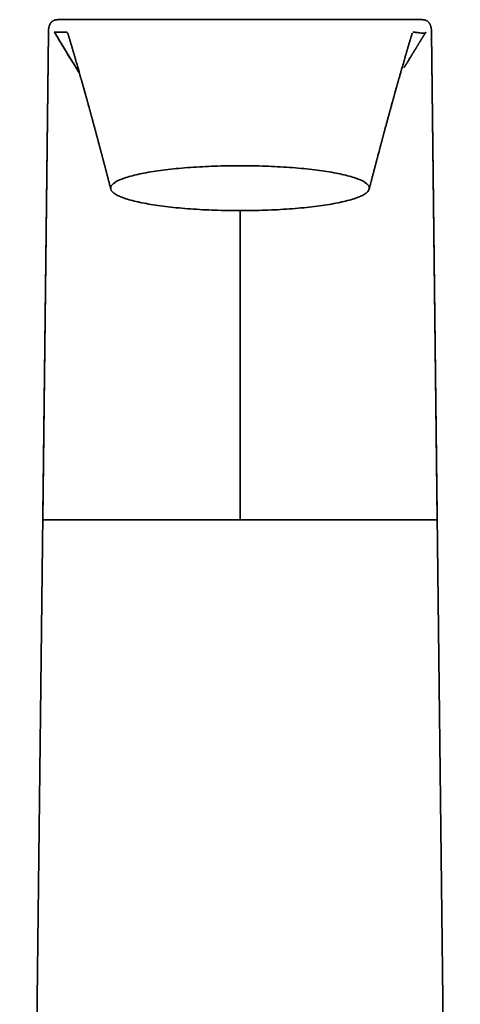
# Model space of a CAD drawing. Header units: millimetres. Extents: x 8 to 778, y 12 to 779.
# Tile 12 of 17: x 380 to 426, y 624 to 727. Entities that reach past the tile are written whole.
import ezdxf

# ---------------------------------------------------------------- set-up
doc = ezdxf.new("R2010")
doc.units = ezdxf.units.MM

msp = doc.modelspace()

# ---------------------------------------------------------------- linework, layer by layer
at = {"color": 7, "linetype": 'Continuous', "lineweight": 35}
for p, q in [((383.63, 726.69), (383.62, 726.69)), ((383.63, 726.69), (384.14, 726.69)), ((385.29, 726.69), (385.45, 726.69)), ((382.51, 725.39), (379.51, 469.19)), ((381.91, 674.48), (382.51, 725.39)), ((382.51, 725.39), (382.51, 725.39)), ((383.12, 725.39), (383.12, 725.39)), ((384.73, 724.61), (384.72, 724.66)), ((420.29, 724.64), (420.28, 724.61)), ((422.5, 725.39), (423.1, 674.48)), ((422.5, 725.39), (422.5, 725.39)), ((425.51, 469.19), (422.51, 725.39)), ((419.65, 721.72), (419.63, 721.68))]:
    msp.add_line(p, q, dxfattribs=at)
at = {"color": 7, "linetype": 'Continuous', "lineweight": 35, "flags": 128}
msp.add_lwpolyline([(384.13, 726.69), (383.9, 726.69), (383.62, 726.69)], dxfattribs=at)
at = {"color": 7, "linetype": 'Continuous', "lineweight": 35}
for points, knots in [([(383.48, 726.69), (383.46, 726.68), (383.41, 726.68), (383.35, 726.68), (383.3, 726.67), (383.26, 726.67), (383.24, 726.66), (383.21, 726.65), (383.18, 726.65), (383.16, 726.64), (383.13, 726.63), (383.1, 726.62), (383.07, 726.61), (383.04, 726.59), (383.01, 726.58), (382.98, 726.56), (382.95, 726.54), (382.93, 726.53), (382.91, 726.51), (382.89, 726.5), (382.87, 726.48), (382.85, 726.46), (382.82, 726.44), (382.8, 726.41), (382.77, 726.38), (382.75, 726.35), (382.73, 726.32), (382.71, 726.29), (382.69, 726.26), (382.68, 726.23), (382.66, 726.2), (382.65, 726.17), (382.63, 726.14), (382.62, 726.1), (382.6, 726.06), (382.59, 726), (382.57, 725.94), (382.55, 725.88), (382.54, 725.82), (382.53, 725.74), (382.52, 725.66), (382.51, 725.58), (382.51, 725.48), (382.51, 725.42), (382.51, 725.39)], [0, 0, 0, 0, 0.030189, 0.0561544, 0.0782314, 0.0895521, 0.0997029, 0.1087589, 0.1179228, 0.1302452, 0.1450762, 0.1665806, 0.1924027, 0.2227145, 0.2576257, 0.2972091, 0.3298418, 0.3651216, 0.4030584, 0.4436579, 0.4864855, 0.5260569, 0.5619819, 0.594437, 0.6236651, 0.643868, 0.6626083, 0.6801356, 0.6926785, 0.7048768, 0.7169091, 0.7289667, 0.739159, 0.7521938, 0.7685631, 0.7884757, 0.812215, 0.8317181, 0.8535286, 0.8778413, 0.9048821, 0.9349097, 0.9682179, 1, 1, 1, 1]), ([(383.51, 726.69), (383.51, 726.69), (383.5, 726.69), (383.48, 726.69), (383.47, 726.69), (383.47, 726.69), (383.47, 726.69)], [0, 0, 0, 0, 0.035244, 0.306846, 0.688517, 1, 1, 1, 1]), ([(383.63, 726.69), (383.63, 726.69), (383.62, 726.69), (383.62, 726.69), (383.62, 726.69), (383.62, 726.69), (383.61, 726.69), (383.61, 726.69), (383.61, 726.69), (383.61, 726.69), (383.6, 726.69), (383.6, 726.69), (383.6, 726.69), (383.6, 726.69), (383.6, 726.69), (383.59, 726.69), (383.59, 726.69), (383.59, 726.69), (383.59, 726.69), (383.59, 726.69), (383.59, 726.69), (383.59, 726.69), (383.59, 726.69), (383.59, 726.69), (383.58, 726.69), (383.58, 726.69), (383.57, 726.69), (383.56, 726.69), (383.56, 726.69), (383.55, 726.69), (383.55, 726.69), (383.54, 726.69), (383.54, 726.69), (383.54, 726.69), (383.54, 726.69), (383.54, 726.69), (383.54, 726.69), (383.54, 726.69), (383.53, 726.69), (383.53, 726.69), (383.53, 726.69), (383.53, 726.69), (383.52, 726.69), (383.52, 726.69), (383.52, 726.69), (383.51, 726.69), (383.51, 726.69), (383.51, 726.69), (383.51, 726.69), (383.51, 726.69), (383.51, 726.69), (383.5, 726.69), (383.5, 726.69), (383.5, 726.69), (383.5, 726.69), (383.5, 726.69), (383.5, 726.69), (383.5, 726.69), (383.5, 726.69), (383.5, 726.69), (383.5, 726.69), (383.5, 726.69), (383.5, 726.69), (383.51, 726.69), (383.51, 726.69), (383.51, 726.69), (383.51, 726.69), (383.52, 726.69), (383.52, 726.69), (383.52, 726.69)], [0, 0, 0, 0, 0.029053, 0.057015, 0.083886, 0.109665, 0.134354, 0.157951, 0.179201, 0.199481, 0.218791, 0.23713, 0.2545, 0.269837, 0.284329, 0.297976, 0.30652, 0.314696, 0.317189, 0.319647, 0.322068, 0.324452, 0.328872, 0.358909, 0.388308, 0.417067, 0.455254, 0.492253, 0.528063, 0.562685, 0.596119, 0.616123, 0.635676, 0.645146, 0.646378, 0.647608, 0.648837, 0.650063, 0.651287, 0.652955, 0.674963, 0.691811, 0.707748, 0.722775, 0.736891, 0.750096, 0.763968, 0.77667, 0.7882, 0.79856, 0.806709, 0.813951, 0.815698, 0.819227, 0.822893, 0.826542, 0.830173, 0.833786, 0.862464, 0.889981, 0.91634, 0.927281, 0.93801, 0.948527, 0.95883, 0.968922, 0.978806, 0.990778, 1, 1, 1, 1]), ([(383.62, 726.69), (383.61, 726.69), (383.6, 726.69), (383.58, 726.69), (383.56, 726.69), (383.54, 726.69), (383.53, 726.69)], [0, 0, 0, 0, 0.239165, 0.491806, 0.745556, 1, 1, 1, 1]), ([(385.28, 726.69), (385.28, 726.69), (385.28, 726.69), (385.28, 726.69), (385.27, 726.69), (385.27, 726.69), (385.27, 726.69), (385.26, 726.69), (385.26, 726.69), (385.26, 726.69), (385.25, 726.69), (385.25, 726.69), (385.24, 726.69), (385.24, 726.69), (385.23, 726.69), (385.23, 726.69), (385.22, 726.69), (385.22, 726.69), (385.21, 726.69), (385.21, 726.69), (385.2, 726.69), (385.19, 726.69), (385.19, 726.69), (385.18, 726.69), (385.18, 726.69), (385.17, 726.69), (385.16, 726.69), (385.16, 726.69), (385.15, 726.69), (385.14, 726.69), (385.13, 726.69), (385.12, 726.69), (385.11, 726.69), (385.1, 726.69), (385.09, 726.69), (385.07, 726.69), (385.06, 726.69), (385.05, 726.69), (385.04, 726.69), (385.02, 726.69), (385.01, 726.69), (385, 726.69), (384.95, 726.69), (384.83, 726.69), (384.69, 726.69), (384.59, 726.69), (384.56, 726.69), (384.55, 726.69), (384.54, 726.69), (384.53, 726.69), (384.52, 726.69), (384.51, 726.69), (384.5, 726.69), (384.49, 726.69), (384.48, 726.69), (384.47, 726.69), (384.46, 726.69), (384.45, 726.69), (384.44, 726.69), (384.43, 726.69), (384.43, 726.69), (384.42, 726.69), (384.42, 726.69), (384.42, 726.69), (384.41, 726.69), (384.41, 726.69), (384.41, 726.69), (384.4, 726.69), (384.4, 726.69), (384.39, 726.69), (384.39, 726.69), (384.38, 726.69), (384.38, 726.69), (384.37, 726.69), (384.37, 726.69), (384.36, 726.69), (384.36, 726.69), (384.35, 726.69), (384.35, 726.69), (384.34, 726.69), (384.33, 726.69), (384.33, 726.69), (384.32, 726.69), (384.31, 726.69), (384.31, 726.69), (384.3, 726.69), (384.29, 726.69), (384.29, 726.69), (384.28, 726.69), (384.27, 726.69), (384.26, 726.69), (384.26, 726.69), (384.25, 726.69), (384.24, 726.69), (384.23, 726.69), (384.22, 726.69), (384.22, 726.69), (384.21, 726.69), (384.2, 726.69), (384.19, 726.69), (384.18, 726.69), (384.17, 726.69), (384.16, 726.69), (384.15, 726.69), (384.14, 726.69), (384.14, 726.69), (384.14, 726.69)], [0, 0, 0, 0, 0.001812, 0.004418, 0.00694, 0.00938, 0.011737, 0.01409, 0.01735, 0.020736, 0.024247, 0.027883, 0.031645, 0.035531, 0.039543, 0.04368, 0.047943, 0.05233, 0.056843, 0.061481, 0.066245, 0.071133, 0.076147, 0.081286, 0.086803, 0.092357, 0.097879, 0.103371, 0.108832, 0.114261, 0.124917, 0.135451, 0.145863, 0.156155, 0.166326, 0.176375, 0.186304, 0.196111, 0.208281, 0.220412, 0.232543, 0.244674, 0.256805, 0.365117, 0.558531, 0.619186, 0.628717, 0.638249, 0.647765, 0.657167, 0.666439, 0.67558, 0.68459, 0.69347, 0.702219, 0.710838, 0.719176, 0.727388, 0.735473, 0.743433, 0.745974, 0.748609, 0.751346, 0.754183, 0.757121, 0.760104, 0.763185, 0.766363, 0.769638, 0.773664, 0.777827, 0.782129, 0.786568, 0.791145, 0.79586, 0.800712, 0.805703, 0.810831, 0.816097, 0.8215, 0.827042, 0.832393, 0.837866, 0.843462, 0.84918, 0.855021, 0.86135, 0.867816, 0.87442, 0.881162, 0.888041, 0.895058, 0.9018, 0.908665, 0.915652, 0.922761, 0.929993, 0.937347, 0.944824, 0.952424, 0.960146, 0.967992, 0.975818, 0.983762, 0.991823, 1, 1, 1, 1]), ([(419.52, 726.69), (419.51, 726.69), (419.51, 726.69), (419.5, 726.69), (419.48, 726.69), (419.44, 726.69), (419.39, 726.69), (419.33, 726.69), (419.26, 726.69), (419.18, 726.69), (419.09, 726.69), (419, 726.69), (418.9, 726.69), (418.78, 726.69), (418.66, 726.69), (418.52, 726.69), (418.38, 726.69), (418.23, 726.69), (418.07, 726.69), (417.9, 726.69), (417.73, 726.69), (417.54, 726.69), (417.33, 726.69), (417.13, 726.69), (416.91, 726.69), (416.69, 726.69), (416.46, 726.69), (416.22, 726.69), (415.98, 726.69), (415.74, 726.69), (415.49, 726.69), (415.24, 726.69), (415, 726.69), (414.76, 726.69), (414.52, 726.69), (414.28, 726.69), (414.02, 726.69), (413.74, 726.69), (413.44, 726.69), (413.14, 726.69), (412.85, 726.69), (412.55, 726.69), (412.27, 726.69), (411.99, 726.69), (411.71, 726.69), (411.45, 726.69), (411.19, 726.69), (410.94, 726.69), (410.7, 726.69), (410.46, 726.69), (410.22, 726.69), (409.93, 726.69), (409.6, 726.69), (409.22, 726.69), (408.83, 726.69), (408.44, 726.69), (408.04, 726.69), (407.64, 726.69), (407.24, 726.69), (406.84, 726.69), (406.44, 726.69), (406.03, 726.69), (405.62, 726.69), (405.23, 726.69), (404.83, 726.69), (404.45, 726.69), (404.08, 726.69), (403.73, 726.69), (403.38, 726.69), (403.03, 726.69), (402.65, 726.69), (402.25, 726.69), (401.81, 726.69), (401.38, 726.69), (400.96, 726.69), (400.54, 726.69), (400.13, 726.69), (399.73, 726.69), (399.33, 726.69), (398.98, 726.69), (398.66, 726.69), (398.37, 726.69), (398.08, 726.69), (397.78, 726.69), (397.47, 726.69), (397.16, 726.69), (396.84, 726.69), (396.53, 726.69), (396.23, 726.69), (395.91, 726.69), (395.59, 726.69), (395.27, 726.69), (394.95, 726.69), (394.63, 726.69), (394.31, 726.69), (393.98, 726.69), (393.66, 726.69), (393.33, 726.69), (393, 726.69), (392.67, 726.69), (392.35, 726.69), (392.04, 726.69), (391.75, 726.69), (391.45, 726.69), (391.17, 726.69), (390.9, 726.69), (390.63, 726.69), (390.35, 726.69), (390.06, 726.69), (389.75, 726.69), (389.47, 726.69), (389.19, 726.69), (388.93, 726.69), (388.68, 726.69), (388.43, 726.69), (388.19, 726.69), (387.96, 726.69), (387.74, 726.69), (387.53, 726.69), (387.33, 726.69), (387.14, 726.69), (386.97, 726.69), (386.8, 726.69), (386.65, 726.69), (386.51, 726.69), (386.37, 726.69), (386.24, 726.69), (386.11, 726.69), (385.99, 726.69), (385.89, 726.69), (385.8, 726.69), (385.72, 726.69), (385.66, 726.69), (385.6, 726.69), (385.56, 726.69), (385.53, 726.69), (385.51, 726.69), (385.49, 726.69), (385.49, 726.69), (385.48, 726.69), (385.48, 726.69), (385.47, 726.69), (385.47, 726.69), (385.46, 726.69), (385.46, 726.69), (385.45, 726.69), (385.45, 726.69)], [0, 0, 0, 0, 0.002518, 0.009072, 0.015523, 0.023874, 0.032147, 0.040339, 0.047579, 0.054744, 0.06183, 0.068835, 0.075761, 0.082607, 0.089985, 0.09727, 0.104462, 0.111562, 0.11857, 0.125486, 0.132311, 0.139713, 0.147005, 0.154185, 0.161255, 0.168214, 0.175472, 0.182606, 0.189615, 0.196498, 0.203255, 0.209887, 0.216025, 0.222052, 0.227966, 0.233769, 0.239461, 0.246544, 0.253446, 0.260168, 0.26671, 0.273071, 0.279143, 0.28504, 0.290764, 0.296313, 0.301425, 0.30638, 0.311194, 0.315956, 0.32068, 0.325366, 0.332654, 0.339848, 0.346948, 0.354452, 0.361849, 0.369138, 0.37632, 0.383395, 0.39078, 0.398044, 0.405187, 0.412208, 0.419107, 0.425885, 0.432165, 0.438336, 0.444428, 0.45048, 0.456489, 0.464078, 0.471599, 0.479054, 0.486441, 0.493761, 0.500885, 0.507943, 0.514937, 0.521865, 0.526863, 0.531922, 0.537155, 0.542563, 0.548144, 0.553899, 0.559829, 0.565417, 0.571152, 0.577033, 0.58306, 0.589234, 0.595554, 0.601724, 0.608027, 0.614463, 0.621033, 0.627737, 0.634574, 0.641544, 0.648647, 0.655139, 0.661737, 0.668333, 0.674857, 0.681308, 0.687686, 0.693992, 0.701913, 0.709718, 0.717406, 0.724976, 0.732431, 0.739768, 0.746989, 0.754796, 0.762462, 0.769986, 0.777369, 0.78461, 0.792135, 0.7995, 0.806706, 0.813753, 0.820641, 0.827373, 0.8353, 0.84331, 0.851401, 0.859573, 0.866948, 0.87439, 0.881901, 0.889485, 0.89714, 0.904843, 0.912591, 0.919822, 0.927238, 0.934766, 0.942332, 0.949942, 0.957611, 0.971501, 0.985628, 1, 1, 1, 1]), ([(419.5, 726.69), (419.51, 726.69), (419.54, 726.69), (419.6, 726.69), (419.69, 726.69), (419.83, 726.69), (420, 726.69), (420.14, 726.69), (420.23, 726.69), (420.24, 726.69)], [0, 0, 0, 0, 0.030278, 0.111587, 0.243927, 0.427298, 0.6617, 0.947132, 1, 1, 1, 1]), ([(420.9, 726.69), (420.9, 726.69), (420.9, 726.69), (420.89, 726.69), (420.88, 726.69), (420.88, 726.69), (420.87, 726.69), (420.87, 726.69), (420.86, 726.69), (420.85, 726.69), (420.85, 726.69), (420.84, 726.69), (420.84, 726.69), (420.83, 726.69), (420.82, 726.69), (420.82, 726.69), (420.81, 726.69), (420.81, 726.69), (420.8, 726.69), (420.8, 726.69), (420.79, 726.69), (420.79, 726.69), (420.79, 726.69), (420.78, 726.69), (420.78, 726.69), (420.77, 726.69), (420.77, 726.69), (420.77, 726.69), (420.76, 726.69), (420.76, 726.69), (420.76, 726.69), (420.75, 726.69), (420.75, 726.69), (420.74, 726.69), (420.74, 726.69), (420.73, 726.69), (420.73, 726.69), (420.72, 726.69), (420.71, 726.69), (420.71, 726.69), (420.7, 726.69), (420.7, 726.69), (420.7, 726.69), (420.69, 726.69), (420.69, 726.69), (420.68, 726.69), (420.68, 726.69), (420.68, 726.69), (420.67, 726.69), (420.67, 726.69), (420.66, 726.69), (420.65, 726.69), (420.65, 726.69), (420.64, 726.69), (420.63, 726.69), (420.63, 726.69), (420.61, 726.69), (420.59, 726.69), (420.56, 726.69), (420.54, 726.69), (420.53, 726.69), (420.53, 726.69), (420.52, 726.69), (420.52, 726.69), (420.51, 726.69), (420.5, 726.69), (420.5, 726.69), (420.49, 726.69), (420.48, 726.69), (420.48, 726.69), (420.47, 726.69), (420.46, 726.69), (420.46, 726.69), (420.46, 726.69), (420.45, 726.69), (420.45, 726.69), (420.45, 726.69), (420.44, 726.69), (420.44, 726.69), (420.44, 726.69), (420.43, 726.69), (420.43, 726.69), (420.43, 726.69), (420.42, 726.69), (420.42, 726.69), (420.41, 726.69), (420.41, 726.69), (420.4, 726.69), (420.4, 726.69), (420.39, 726.69), (420.39, 726.69), (420.38, 726.69), (420.38, 726.69), (420.37, 726.69), (420.37, 726.69), (420.36, 726.69), (420.36, 726.69), (420.35, 726.69), (420.34, 726.69), (420.34, 726.69), (420.33, 726.69), (420.32, 726.69), (420.32, 726.69), (420.31, 726.69), (420.3, 726.69), (420.3, 726.69), (420.29, 726.69), (420.28, 726.69), (420.27, 726.69), (420.27, 726.69), (420.26, 726.69), (420.25, 726.69), (420.25, 726.69)], [0, 0, 0, 0, 0.008918, 0.019486, 0.029854, 0.040023, 0.049992, 0.059762, 0.069332, 0.079144, 0.088737, 0.098111, 0.107266, 0.116202, 0.124919, 0.133417, 0.141696, 0.149756, 0.157597, 0.165219, 0.172622, 0.179402, 0.185987, 0.192377, 0.198572, 0.204572, 0.210724, 0.216656, 0.22237, 0.227864, 0.233145, 0.238326, 0.246367, 0.254286, 0.262082, 0.272332, 0.282362, 0.292172, 0.301762, 0.308599, 0.315319, 0.321923, 0.328411, 0.334783, 0.34109, 0.347546, 0.354849, 0.362364, 0.370089, 0.378025, 0.386172, 0.39453, 0.403099, 0.411879, 0.42087, 0.430072, 0.448393, 0.466728, 0.542466, 0.552401, 0.562314, 0.572096, 0.581734, 0.591227, 0.600576, 0.611605, 0.622425, 0.633038, 0.643443, 0.65364, 0.664617, 0.675342, 0.679486, 0.683592, 0.687696, 0.691988, 0.696862, 0.701986, 0.70736, 0.712984, 0.718858, 0.724981, 0.730982, 0.737206, 0.743652, 0.75032, 0.75721, 0.764322, 0.771655, 0.779211, 0.786989, 0.794989, 0.803061, 0.811349, 0.81985, 0.828565, 0.837659, 0.846974, 0.856512, 0.866272, 0.876254, 0.886273, 0.896507, 0.906955, 0.917616, 0.928717, 0.94004, 0.951586, 0.963355, 0.975347, 0.987562, 1, 1, 1, 1]), ([(420.97, 726.69), (420.96, 726.69), (420.94, 726.69), (420.91, 726.69), (420.9, 726.69)], [0, 0, 0, 0, 0.500219, 1, 1, 1, 1]), ([(421.5, 726.69), (421.5, 726.69), (421.51, 726.69), (421.47, 726.69), (421.43, 726.69), (421.38, 726.69), (421.32, 726.69), (421.2, 726.69), (421.08, 726.69), (420.98, 726.69), (420.96, 726.69)], [289.132267, 289.132267, 289.132267, 289.132267, 289.244925, 291.173432, 295.469682, 299.765932, 305.026435, 310.286939, 331.328953, 336.589456, 336.589456, 336.589456, 336.589456]), ([(422.51, 725.35), (422.51, 725.39), (422.5, 725.47), (422.5, 725.58), (422.49, 725.69), (422.47, 725.78), (422.46, 725.87), (422.44, 725.95), (422.42, 726.02), (422.4, 726.08), (422.37, 726.15), (422.34, 726.21), (422.31, 726.27), (422.28, 726.32), (422.25, 726.36), (422.21, 726.41), (422.16, 726.46), (422.12, 726.5), (422.07, 726.54), (422.01, 726.57), (421.95, 726.6), (421.9, 726.62), (421.85, 726.64), (421.82, 726.65), (421.79, 726.65), (421.76, 726.66), (421.72, 726.67), (421.69, 726.67), (421.67, 726.68), (421.65, 726.68), (421.64, 726.68), (421.62, 726.68), (421.59, 726.68), (421.57, 726.68), (421.54, 726.69), (421.52, 726.69), (421.5, 726.69)], [0, 0, 0, 0, 0.056201, 0.107809, 0.155091, 0.19832, 0.237773, 0.273725, 0.306449, 0.336214, 0.371746, 0.403098, 0.430938, 0.457548, 0.484195, 0.511301, 0.539306, 0.568651, 0.59977, 0.631531, 0.661426, 0.689722, 0.710093, 0.729877, 0.739642, 0.749687, 0.771646, 0.797479, 0.807147, 0.817417, 0.830476, 0.851761, 0.879319, 0.913206, 0.953438, 1, 1, 1, 1]), ([(383.12, 725.39), (383.13, 725.39), (383.13, 725.39), (383.13, 725.39), (383.14, 725.39), (383.14, 725.39)], [0, 0, 0, 0, 0.282196, 0.798413, 1, 1, 1, 1]), ([(383.14, 725.38), (383.17, 725.32), (383.29, 725.14), (383.47, 724.83), (383.69, 724.46), (383.91, 724.11), (384.12, 723.76), (384.33, 723.42), (384.53, 723.08), (384.74, 722.75), (384.94, 722.41), (385.14, 722.09), (385.33, 721.78), (385.52, 721.49), (385.65, 721.27), (385.73, 721.16), (385.74, 721.14)], [0, 0, 0, 0, 0.042476, 0.13052, 0.216544, 0.30043, 0.382068, 0.461359, 0.538221, 0.619935, 0.698675, 0.774475, 0.847441, 0.917686, 0.985334, 1, 1, 1, 1]), ([(384.45, 725.39), (384.4, 725.39), (384.34, 725.38), (384.23, 725.38), (384.18, 725.38), (384.07, 725.38), (384.01, 725.38), (383.91, 725.38), (383.85, 725.38), (383.75, 725.38), (383.69, 725.38), (383.58, 725.39), (383.53, 725.39), (383.42, 725.39), (383.36, 725.38), (383.29, 725.39), (383.26, 725.39), (383.22, 725.39), (383.21, 725.39), (383.18, 725.39), (383.16, 725.39), (383.15, 725.39)], [0, 0, 0, 0, 0.125, 0.125, 0.25, 0.25, 0.375, 0.375, 0.5, 0.5, 0.625, 0.625, 0.75, 0.75, 0.875, 0.875, 0.9375, 0.9375, 0.96875, 0.96875, 1, 1, 1, 1]), ([(385.75, 721.1), (385.62, 721.31), (385.35, 721.74), (384.93, 722.41), (384.5, 723.11), (384.06, 723.84), (383.66, 724.51), (383.4, 724.93), (383.3, 725.1)], [0, 0, 0, 0, 0.158029, 0.326526, 0.501224, 0.68459, 0.875441, 1, 1, 1, 1]), ([(384.51, 725.3), (384.51, 725.3), (384.51, 725.3), (384.51, 725.3), (384.51, 725.3), (384.51, 725.3), (384.51, 725.3), (384.51, 725.29), (384.51, 725.29), (384.51, 725.29), (384.51, 725.29), (384.52, 725.29), (384.52, 725.28), (384.52, 725.28), (384.52, 725.28), (384.52, 725.27), (384.52, 725.27), (384.52, 725.27), (384.52, 725.27), (384.53, 725.26), (384.53, 725.26), (384.53, 725.25), (384.53, 725.25), (384.53, 725.24), (384.53, 725.24), (384.54, 725.24), (384.54, 725.23), (384.54, 725.23), (384.54, 725.23), (384.54, 725.22), (384.55, 725.21), (384.55, 725.21), (384.55, 725.2), (384.55, 725.19), (384.56, 725.18), (384.56, 725.17), (384.57, 725.15), (384.57, 725.14), (384.58, 725.12), (384.58, 725.1), (384.59, 725.07), (384.6, 725.05), (384.6, 725.03), (384.61, 725.01), (384.62, 724.98), (384.63, 724.94), (384.64, 724.92), (384.65, 724.9), (384.65, 724.87), (384.66, 724.85), (384.67, 724.83), (384.67, 724.81), (384.68, 724.78), (384.69, 724.75), (384.7, 724.72), (384.71, 724.69), (384.71, 724.67), (384.72, 724.66)], [0, 0, 0, 0, 0.0240869, 0.0540878, 0.0831788, 0.1102457, 0.1352932, 0.1583256, 0.1844266, 0.2073534, 0.2271096, 0.243698, 0.2571205, 0.2665776, 0.2736655, 0.2816654, 0.2916185, 0.3035293, 0.3174012, 0.3332373, 0.3582244, 0.3869376, 0.4193843, 0.4555647, 0.4842176, 0.514834, 0.5474045, 0.5816999, 0.6142246, 0.6437768, 0.6703758, 0.6962489, 0.7186057, 0.7374868, 0.7529382, 0.7650186, 0.7757862, 0.7896019, 0.8065878, 0.8204839, 0.8329902, 0.8443503, 0.8497157, 0.8548106, 0.8646866, 0.8752811, 0.8810792, 0.886829, 0.8929424, 0.8998434, 0.9078472, 0.917173, 0.9279744, 0.9403653, 0.959512, 0.9818265, 1, 1, 1, 1]), ([(384.73, 724.61), (384.74, 724.57), (384.77, 724.48), (384.81, 724.33), (384.86, 724.18), (384.9, 724.05), (384.93, 723.92), (384.97, 723.8), (385, 723.7), (385.03, 723.61), (385.05, 723.53), (385.07, 723.46), (385.08, 723.41), (385.1, 723.36), (385.11, 723.33), (385.11, 723.31), (385.12, 723.3), (385.12, 723.28), (385.13, 723.26), (385.13, 723.24), (385.15, 723.2), (385.16, 723.14), (385.18, 723.07), (385.21, 722.98), (385.24, 722.88), (385.27, 722.77), (385.31, 722.65), (385.34, 722.52), (385.39, 722.34), (385.46, 722.13), (385.53, 721.87), (385.6, 721.63), (385.67, 721.4), (385.73, 721.17), (385.8, 720.93), (385.87, 720.69), (385.92, 720.5), (385.96, 720.36), (385.98, 720.29), (386, 720.23), (386.01, 720.18), (386.02, 720.14), (386.03, 720.1), (386.04, 720.08), (386.05, 720.06), (386.05, 720.04), (386.06, 720.01), (386.07, 719.97), (386.1, 719.88), (386.13, 719.75), (386.18, 719.59), (386.22, 719.43), (386.27, 719.27), (386.31, 719.1), (386.35, 718.96), (386.38, 718.86), (386.4, 718.79), (386.42, 718.72), (386.44, 718.66), (386.45, 718.62), (386.46, 718.58), (386.47, 718.56), (386.47, 718.54), (386.48, 718.52), (386.49, 718.49), (386.5, 718.45), (386.51, 718.4), (386.53, 718.34), (386.55, 718.26), (386.57, 718.18), (386.6, 718.09), (386.62, 718.01), (386.64, 717.92), (386.68, 717.8), (386.72, 717.64), (386.76, 717.48), (386.8, 717.36), (386.82, 717.28), (386.84, 717.2), (386.86, 717.13), (386.88, 717.06), (386.89, 717), (386.91, 716.96), (386.92, 716.92), (386.93, 716.89), (386.94, 716.85), (386.95, 716.79), (386.97, 716.73), (386.99, 716.66), (387.01, 716.57), (387.04, 716.47), (387.07, 716.38), (387.1, 716.26), (387.13, 716.13), (387.17, 715.99), (387.21, 715.85), (387.24, 715.72), (387.28, 715.58), (387.32, 715.43), (387.35, 715.32), (387.37, 715.24), (387.39, 715.2), (387.4, 715.16), (387.41, 715.12), (387.42, 715.08), (387.43, 715.04), (387.44, 714.99), (387.46, 714.93), (387.48, 714.86), (387.49, 714.79), (387.52, 714.69), (387.55, 714.57), (387.59, 714.45), (387.62, 714.34), (387.64, 714.25), (387.66, 714.16), (387.69, 714.06), (387.72, 713.95), (387.75, 713.82), (387.79, 713.69), (387.82, 713.57), (387.85, 713.45), (387.88, 713.35), (387.9, 713.27), (387.91, 713.23), (387.92, 713.2), (387.92, 713.18), (387.93, 713.16), (387.93, 713.15), (387.94, 713.13), (387.95, 713.1), (387.96, 713.06), (387.97, 713.01), (387.98, 712.96), (388, 712.9), (388.02, 712.83), (388.04, 712.76), (388.06, 712.68), (388.08, 712.59), (388.1, 712.5), (388.13, 712.41), (388.15, 712.33), (388.17, 712.24), (388.19, 712.17), (388.21, 712.11), (388.22, 712.06), (388.23, 712.03), (388.23, 712.01), (388.24, 711.99), (388.24, 711.97), (388.25, 711.94), (388.26, 711.9), (388.28, 711.84), (388.3, 711.77), (388.31, 711.71), (388.35, 711.59), (388.39, 711.41), (388.44, 711.23), (388.47, 711.1), (388.49, 711.04), (388.5, 710.98), (388.52, 710.93), (388.53, 710.89), (388.54, 710.86), (388.55, 710.82), (388.56, 710.77), (388.58, 710.71), (388.59, 710.64), (388.62, 710.56), (388.64, 710.46), (388.67, 710.36), (388.69, 710.26), (388.72, 710.17), (388.74, 710.08), (388.76, 710), (388.78, 709.92), (388.8, 709.85), (388.81, 709.8), (388.82, 709.76), (388.83, 709.74), (388.83, 709.71), (388.84, 709.69), (388.85, 709.65), (388.86, 709.61), (388.88, 709.56), (388.89, 709.49), (388.91, 709.42), (388.93, 709.33), (388.96, 709.24), (388.99, 709.13), (389.01, 709.05), (389.02, 709), (389.02, 709)], [0, 0, 0, 0, 0.007349, 0.017764, 0.02742, 0.036315, 0.044448, 0.05182, 0.058429, 0.064275, 0.069358, 0.073676, 0.07723, 0.080018, 0.081842, 0.083071, 0.083801, 0.084756, 0.086088, 0.087775, 0.089688, 0.093725, 0.098449, 0.103859, 0.110419, 0.117769, 0.125891, 0.134145, 0.142216, 0.159566, 0.175999, 0.191512, 0.206105, 0.220517, 0.235538, 0.251168, 0.267409, 0.272289, 0.276885, 0.280873, 0.284254, 0.287027, 0.289193, 0.290468, 0.291414, 0.292773, 0.294804, 0.297507, 0.300882, 0.311652, 0.322054, 0.332082, 0.342065, 0.352732, 0.364113, 0.36859, 0.373169, 0.377564, 0.381242, 0.384191, 0.386411, 0.387901, 0.388874, 0.390304, 0.392255, 0.394727, 0.397721, 0.401238, 0.406468, 0.412093, 0.417655, 0.423155, 0.428591, 0.433965, 0.446382, 0.45845, 0.464352, 0.469819, 0.474847, 0.479434, 0.48358, 0.48727, 0.490346, 0.492093, 0.494149, 0.49683, 0.500137, 0.50407, 0.508629, 0.514779, 0.521035, 0.527081, 0.532915, 0.542808, 0.552026, 0.560568, 0.56844, 0.578284, 0.587561, 0.59627, 0.599509, 0.602437, 0.605015, 0.607242, 0.609453, 0.612214, 0.615436, 0.619187, 0.623468, 0.628281, 0.633273, 0.642398, 0.650618, 0.657192, 0.663042, 0.668534, 0.674501, 0.681897, 0.689949, 0.698412, 0.706494, 0.714133, 0.721418, 0.725012, 0.728565, 0.730076, 0.731251, 0.732119, 0.732765, 0.734231, 0.736237, 0.73886, 0.742136, 0.745406, 0.749155, 0.753386, 0.758104, 0.76331, 0.769006, 0.774918, 0.780378, 0.786556, 0.79197, 0.79662, 0.800505, 0.803625, 0.805553, 0.807001, 0.80797, 0.80905, 0.810914, 0.813563, 0.817606, 0.821841, 0.826069, 0.830289, 0.845325, 0.860685, 0.864848, 0.869, 0.872691, 0.875803, 0.878336, 0.880387, 0.882817, 0.885983, 0.889883, 0.894486, 0.899192, 0.905979, 0.91251, 0.918783, 0.924799, 0.930552, 0.935823, 0.941007, 0.945428, 0.949087, 0.950629, 0.952214, 0.953842, 0.955515, 0.957557, 0.960292, 0.963718, 0.967837, 0.972648, 0.978153, 0.984235, 0.990988, 0.998411, 1, 1, 1, 1]), ([(415.99, 709), (415.99, 709.01), (416.01, 709.07), (416.03, 709.16), (416.06, 709.28), (416.09, 709.38), (416.12, 709.47), (416.14, 709.55), (416.15, 709.62), (416.17, 709.67), (416.18, 709.71), (416.18, 709.74), (416.19, 709.77), (416.2, 709.79), (416.21, 709.82), (416.22, 709.86), (416.23, 709.92), (416.25, 709.99), (416.27, 710.07), (416.29, 710.16), (416.33, 710.28), (416.36, 710.43), (416.4, 710.57), (416.43, 710.67), (416.44, 710.74), (416.46, 710.79), (416.47, 710.84), (416.48, 710.87), (416.49, 710.89), (416.49, 710.92), (416.5, 710.96), (416.51, 711), (416.52, 711.05), (416.55, 711.12), (416.57, 711.23), (416.61, 711.36), (416.64, 711.49), (416.67, 711.61), (416.7, 711.72), (416.73, 711.82), (416.75, 711.91), (416.77, 711.98), (416.79, 712.04), (416.8, 712.09), (416.81, 712.11), (416.81, 712.13), (416.81, 712.14), (416.82, 712.16), (416.82, 712.18), (416.83, 712.21), (416.84, 712.25), (416.85, 712.3), (416.87, 712.35), (416.89, 712.45), (416.94, 712.61), (416.99, 712.83), (417.04, 713.01), (417.08, 713.13), (417.09, 713.2), (417.11, 713.27), (417.13, 713.34), (417.15, 713.42), (417.18, 713.52), (417.21, 713.63), (417.24, 713.74), (417.27, 713.85), (417.3, 713.96), (417.32, 714.06), (417.35, 714.15), (417.37, 714.23), (417.39, 714.31), (417.41, 714.4), (417.44, 714.5), (417.46, 714.59), (417.49, 714.68), (417.51, 714.77), (417.53, 714.85), (417.56, 714.93), (417.57, 715), (417.59, 715.05), (417.6, 715.09), (417.61, 715.13), (417.62, 715.17), (417.63, 715.21), (417.65, 715.29), (417.68, 715.39), (417.71, 715.52), (417.75, 715.65), (417.79, 715.8), (417.83, 715.96), (417.88, 716.13), (417.93, 716.32), (417.97, 716.48), (418.01, 716.59), (418.02, 716.66), (418.04, 716.73), (418.06, 716.78), (418.07, 716.83), (418.08, 716.88), (418.1, 716.92), (418.11, 716.97), (418.12, 717.02), (418.14, 717.09), (418.16, 717.17), (418.19, 717.26), (418.22, 717.36), (418.25, 717.47), (418.29, 717.61), (418.34, 717.8), (418.4, 718.02), (418.44, 718.19), (418.48, 718.31), (418.5, 718.38), (418.51, 718.43), (418.52, 718.48), (418.53, 718.51), (418.54, 718.53), (418.54, 718.55), (418.55, 718.57), (418.56, 718.59), (418.56, 718.62), (418.57, 718.66), (418.59, 718.71), (418.6, 718.77), (418.62, 718.83), (418.64, 718.89), (418.66, 718.96), (418.67, 719.02), (418.7, 719.12), (418.74, 719.26), (418.79, 719.45), (418.83, 719.58), (418.86, 719.68), (418.88, 719.74), (418.89, 719.79), (418.91, 719.85), (418.92, 719.9), (418.94, 719.95), (418.95, 720), (418.96, 720.03), (418.97, 720.06), (418.97, 720.08), (418.98, 720.1), (418.99, 720.13), (419, 720.17), (419.01, 720.21), (419.02, 720.27), (419.04, 720.33), (419.06, 720.4), (419.08, 720.47), (419.1, 720.54), (419.14, 720.65), (419.18, 720.8), (419.23, 720.99), (419.28, 721.17), (419.33, 721.35), (419.38, 721.52), (419.44, 721.71), (419.5, 721.93), (419.57, 722.16), (419.64, 722.41), (419.7, 722.62), (419.75, 722.79), (419.78, 722.9), (419.81, 723.01), (419.84, 723.1), (419.86, 723.17), (419.87, 723.22), (419.89, 723.26), (419.89, 723.29), (419.9, 723.31), (419.9, 723.32), (419.91, 723.34), (419.92, 723.37), (419.93, 723.41), (419.94, 723.46), (419.96, 723.53), (419.99, 723.61), (420.01, 723.7), (420.04, 723.8), (420.08, 723.92), (420.12, 724.05), (420.16, 724.19), (420.2, 724.34), (420.24, 724.48), (420.27, 724.57), (420.28, 724.61)], [0, 0, 0, 0, 0.00267, 0.010994, 0.018497, 0.025183, 0.03105, 0.0361, 0.040334, 0.043498, 0.045977, 0.047961, 0.049733, 0.051295, 0.05266, 0.055505, 0.059186, 0.063703, 0.069054, 0.075049, 0.081228, 0.091976, 0.103183, 0.107708, 0.111955, 0.115674, 0.118866, 0.120454, 0.121872, 0.123518, 0.125696, 0.128406, 0.131609, 0.134863, 0.143425, 0.151425, 0.160098, 0.167997, 0.175123, 0.181476, 0.187031, 0.191816, 0.195773, 0.198903, 0.200092, 0.201098, 0.20192, 0.202685, 0.204017, 0.205999, 0.208631, 0.211829, 0.215109, 0.218394, 0.231347, 0.246023, 0.260333, 0.265487, 0.269933, 0.273713, 0.27768, 0.283611, 0.290122, 0.296965, 0.304141, 0.311469, 0.318351, 0.32474, 0.330166, 0.335178, 0.340281, 0.345975, 0.352257, 0.359128, 0.364384, 0.369939, 0.375464, 0.38033, 0.38452, 0.388035, 0.390732, 0.392931, 0.395359, 0.398163, 0.40134, 0.409121, 0.417412, 0.426211, 0.435536, 0.445671, 0.45672, 0.468682, 0.481554, 0.486302, 0.490882, 0.49497, 0.498564, 0.501666, 0.504984, 0.507458, 0.509534, 0.513309, 0.517866, 0.523035, 0.528814, 0.535204, 0.542182, 0.549408, 0.562985, 0.576985, 0.591408, 0.596206, 0.600403, 0.603957, 0.606868, 0.609136, 0.610468, 0.611404, 0.612335, 0.613732, 0.615595, 0.618224, 0.621433, 0.625222, 0.629335, 0.63337, 0.637325, 0.641199, 0.644992, 0.657265, 0.668668, 0.680199, 0.68369, 0.687223, 0.690798, 0.694416, 0.698076, 0.7015, 0.70429, 0.706445, 0.708128, 0.709196, 0.710613, 0.712494, 0.71484, 0.717649, 0.720923, 0.72506, 0.729692, 0.734363, 0.738986, 0.74356, 0.755839, 0.767754, 0.779306, 0.790495, 0.801562, 0.813146, 0.827504, 0.842624, 0.858504, 0.875144, 0.883437, 0.890886, 0.89749, 0.903249, 0.908165, 0.911234, 0.913826, 0.915663, 0.916353, 0.917083, 0.91827, 0.919914, 0.922716, 0.926281, 0.93061, 0.935701, 0.941555, 0.948171, 0.955548, 0.963686, 0.972584, 0.982241, 0.992657, 1, 1, 1, 1]), ([(419.63, 721.68), (419.63, 721.68), (419.63, 721.69), (419.64, 721.69), (419.64, 721.7), (419.65, 721.71), (419.66, 721.73), (419.66, 721.74), (419.67, 721.75), (419.68, 721.77), (419.69, 721.78), (419.7, 721.8), (419.71, 721.81), (419.72, 721.82), (419.72, 721.84), (419.73, 721.85), (419.74, 721.87), (419.76, 721.89), (419.78, 721.92), (419.8, 721.96), (419.83, 722), (419.86, 722.05), (419.89, 722.1), (419.93, 722.16), (419.97, 722.23), (420.04, 722.35), (420.15, 722.52), (420.27, 722.71), (420.37, 722.88), (420.45, 723.01), (420.52, 723.12), (420.57, 723.2), (420.6, 723.25), (420.62, 723.3), (420.65, 723.33), (420.66, 723.36), (420.68, 723.38), (420.68, 723.39), (420.69, 723.4), (420.7, 723.41), (420.7, 723.43), (420.71, 723.44), (420.73, 723.46), (420.74, 723.49), (420.76, 723.52), (420.78, 723.55), (420.8, 723.58), (420.81, 723.61), (420.83, 723.63), (420.85, 723.66), (420.86, 723.69), (420.89, 723.73), (420.92, 723.78), (420.96, 723.84), (421, 723.91), (421.04, 723.97), (421.08, 724.03), (421.11, 724.09), (421.14, 724.14), (421.17, 724.2), (421.21, 724.25), (421.24, 724.31), (421.27, 724.35), (421.3, 724.4), (421.32, 724.44), (421.35, 724.47), (421.36, 724.51), (421.38, 724.53), (421.39, 724.55), (421.4, 724.57), (421.42, 724.59), (421.43, 724.61), (421.44, 724.63), (421.45, 724.64), (421.46, 724.66), (421.47, 724.68), (421.48, 724.7), (421.5, 724.72), (421.51, 724.75), (421.53, 724.78), (421.55, 724.8), (421.56, 724.83), (421.58, 724.86), (421.6, 724.89), (421.62, 724.92), (421.64, 724.95), (421.66, 724.98), (421.68, 725.02), (421.7, 725.05), (421.72, 725.08), (421.74, 725.12), (421.76, 725.16), (421.79, 725.2), (421.81, 725.24), (421.84, 725.27), (421.86, 725.3), (421.87, 725.32), (421.87, 725.33)], [0, 0, 0, 0, 0.012589, 0.0261, 0.038476, 0.049719, 0.059834, 0.068825, 0.0767, 0.08347, 0.089153, 0.092719, 0.095711, 0.098165, 0.100149, 0.101431, 0.103337, 0.105929, 0.109388, 0.113607, 0.118589, 0.124336, 0.130854, 0.138147, 0.146221, 0.154756, 0.181276, 0.207293, 0.224658, 0.241781, 0.25865, 0.265978, 0.272374, 0.277834, 0.282354, 0.285932, 0.288449, 0.290149, 0.291788, 0.293706, 0.29591, 0.298406, 0.303911, 0.310485, 0.31814, 0.326883, 0.336721, 0.345221, 0.35439, 0.363687, 0.372834, 0.381831, 0.401376, 0.420183, 0.43826, 0.455614, 0.468329, 0.480638, 0.492543, 0.504052, 0.51517, 0.525753, 0.53489, 0.543191, 0.550652, 0.557271, 0.563047, 0.567216, 0.570798, 0.573802, 0.577051, 0.581114, 0.586016, 0.591417, 0.597585, 0.604523, 0.612235, 0.620726, 0.631997, 0.644405, 0.657954, 0.672647, 0.688487, 0.705476, 0.72255, 0.74065, 0.759779, 0.779938, 0.801131, 0.824739, 0.849514, 0.87546, 0.902578, 0.930872, 0.960346, 0.989218, 1, 1, 1, 1]), ([(420.29, 724.64), (420.29, 724.65), (420.3, 724.67), (420.31, 724.7), (420.32, 724.73), (420.33, 724.77), (420.34, 724.81), (420.35, 724.85), (420.36, 724.88), (420.37, 724.92), (420.39, 724.96), (420.4, 724.99), (420.4, 725.02), (420.41, 725.04), (420.42, 725.05), (420.42, 725.07), (420.43, 725.09), (420.44, 725.12), (420.44, 725.14), (420.45, 725.17), (420.46, 725.19), (420.46, 725.2), (420.47, 725.21), (420.47, 725.22), (420.48, 725.23), (420.48, 725.25), (420.49, 725.26), (420.49, 725.27), (420.49, 725.28), (420.49, 725.28), (420.49, 725.28), (420.49, 725.28), (420.49, 725.28), (420.49, 725.28)], [0, 0, 0, 0, 0.0175416, 0.0408751, 0.0615904, 0.07988, 0.0967546, 0.1097957, 0.1227551, 0.1357398, 0.1486493, 0.1616052, 0.1751413, 0.1897406, 0.2055587, 0.2211604, 0.2362689, 0.264558, 0.2917005, 0.3284822, 0.3657324, 0.4041157, 0.444199, 0.4859957, 0.5295162, 0.5993412, 0.6729911, 0.7498491, 0.8300549, 0.9137912, 0.9518019, 0.9905491, 1, 1, 1, 1]), ([(421.89, 725.38), (421.89, 725.37), (421.89, 725.36), (421.88, 725.33), (421.87, 725.32), (421.85, 725.3), (421.84, 725.29), (421.8, 725.28), (421.78, 725.28), (421.71, 725.27), (421.66, 725.27), (421.54, 725.28), (421.34, 725.29), (421.11, 725.33), (420.81, 725.37), (420.66, 725.38), (420.56, 725.39)], [0, 0, 0, 0, 0.0625, 0.0625, 0.125, 0.125, 0.1875, 0.1875, 0.25, 0.25, 0.375, 0.375, 0.5, 0.75, 0.75, 1, 1, 1, 1]), ([(402.51, 706.76), (401.62, 706.76), (400.74, 706.77), (399.45, 706.82), (399.02, 706.83), (398.17, 706.88), (397.75, 706.91), (396.52, 706.99), (395.75, 707.07), (394.65, 707.19), (394.29, 707.24), (393.6, 707.34), (393.28, 707.39), (392.34, 707.55), (391.78, 707.67), (391.04, 707.86), (390.81, 707.93), (390.39, 708.06), (390.21, 708.13), (389.87, 708.27), (389.72, 708.34), (389.46, 708.49), (389.35, 708.57), (389.09, 708.79), (389.01, 708.95), (389.01, 709.17), (389.03, 709.25), (389.11, 709.41), (389.18, 709.48), (389.44, 709.71), (389.69, 709.85), (390.2, 710.07), (390.39, 710.14), (390.81, 710.27), (391.03, 710.34), (391.77, 710.53), (392.32, 710.65), (393.58, 710.87), (394.27, 710.96), (395.36, 711.09), (395.74, 711.13), (396.52, 711.2), (396.93, 711.24), (398.15, 711.32), (398.99, 711.37), (400.72, 711.43), (401.62, 711.44), (402.51, 711.44)], [0, 0, 0, 0, 0.0625, 0.0625, 0.09375, 0.09375, 0.125, 0.125, 0.1875, 0.1875, 0.21875, 0.21875, 0.25, 0.25, 0.3125, 0.3125, 0.34375, 0.34375, 0.375, 0.375, 0.40625, 0.40625, 0.4375, 0.4375, 0.5, 0.5, 0.53125, 0.53125, 0.5625, 0.5625, 0.625, 0.625, 0.65625, 0.65625, 0.6875, 0.6875, 0.75, 0.75, 0.8125, 0.8125, 0.84375, 0.84375, 0.875, 0.875, 0.9375, 0.9375, 1, 1, 1, 1]), ([(402.51, 706.76), (403.4, 706.76), (404.28, 706.77), (405.57, 706.82), (406, 706.83), (406.85, 706.88), (407.27, 706.91), (408.49, 706.99), (409.27, 707.07), (410.37, 707.19), (410.73, 707.24), (411.41, 707.34), (411.74, 707.39), (412.68, 707.55), (413.23, 707.67), (413.97, 707.86), (414.2, 707.93), (414.62, 708.06), (414.81, 708.13), (415.14, 708.27), (415.29, 708.35), (415.55, 708.49), (415.66, 708.57), (415.92, 708.79), (416, 708.95), (416, 709.18), (415.98, 709.25), (415.9, 709.41), (415.83, 709.48), (415.57, 709.71), (415.32, 709.85), (414.81, 710.07), (414.62, 710.14), (414.2, 710.27), (413.98, 710.34), (413.24, 710.53), (412.69, 710.65), (411.43, 710.87), (410.75, 710.96), (409.65, 711.09), (409.27, 711.13), (408.49, 711.2), (408.09, 711.24), (406.86, 711.32), (406.02, 711.37), (404.29, 711.43), (403.4, 711.44), (402.51, 711.44)], [0, 0, 0, 0, 0.0625, 0.0625, 0.09375, 0.09375, 0.125, 0.125, 0.1875, 0.1875, 0.21875, 0.21875, 0.25, 0.25, 0.3125, 0.3125, 0.34375, 0.34375, 0.375, 0.375, 0.40625, 0.40625, 0.4375, 0.4375, 0.5, 0.5, 0.53125, 0.53125, 0.5625, 0.5625, 0.625, 0.625, 0.65625, 0.65625, 0.6875, 0.6875, 0.75, 0.75, 0.8125, 0.8125, 0.84375, 0.84375, 0.875, 0.875, 0.9375, 0.9375, 1, 1, 1, 1]), ([(402.51, 674.48), (402.51, 674.57), (402.51, 674.73), (402.51, 674.94), (402.51, 675.07), (402.51, 675.11), (402.51, 675.12), (402.51, 675.14), (402.51, 675.15), (402.51, 675.17), (402.51, 675.19), (402.51, 675.22), (402.51, 675.26), (402.51, 675.3), (402.51, 675.35), (402.51, 675.41), (402.51, 675.49), (402.51, 675.59), (402.51, 675.66), (402.51, 675.7), (402.51, 675.73), (402.51, 675.75), (402.51, 675.78), (402.51, 675.8), (402.51, 675.83), (402.51, 675.92), (402.51, 676.07), (402.51, 676.25), (402.51, 676.39), (402.51, 676.5), (402.51, 676.6), (402.51, 676.71), (402.51, 676.83), (402.51, 676.95), (402.51, 677.08), (402.51, 677.21), (402.51, 677.34), (402.51, 677.48), (402.51, 677.63), (402.51, 677.78), (402.51, 677.94), (402.51, 678.24), (402.51, 678.69), (402.51, 679.11), (402.51, 679.34), (402.51, 679.4), (402.51, 679.45), (402.51, 679.51), (402.51, 679.56), (402.51, 679.62), (402.51, 679.76), (402.51, 680.06), (402.51, 680.55), (402.51, 681.14), (402.51, 681.73), (402.51, 682.19), (402.51, 682.46), (402.51, 682.55), (402.51, 682.58), (402.51, 682.61), (402.51, 682.63), (402.51, 682.66), (402.51, 682.69), (402.51, 682.9), (402.51, 683.3), (402.51, 683.89), (402.51, 684.47), (402.51, 684.96), (402.51, 685.35), (402.51, 685.66), (402.51, 685.96), (402.51, 686.26), (402.51, 686.57), (402.51, 686.98), (402.51, 687.47), (402.51, 688.04), (402.51, 688.6), (402.51, 689.16), (402.51, 689.72), (402.51, 690.26), (402.51, 690.79), (402.51, 691.31), (402.51, 691.82), (402.51, 692.33), (402.51, 692.83), (402.51, 693.33), (402.51, 693.83), (402.51, 694.3), (402.51, 694.76), (402.51, 695.2), (402.51, 695.63), (402.51, 696.06), (402.51, 696.48), (402.51, 696.9), (402.51, 697.34), (402.51, 697.82), (402.51, 698.32), (402.51, 698.81), (402.51, 699.3), (402.51, 699.77), (402.51, 700.24), (402.51, 700.67), (402.51, 701.05), (402.51, 701.4), (402.51, 701.74), (402.51, 702.08), (402.51, 702.41), (402.51, 702.73), (402.51, 703.06), (402.51, 703.39), (402.51, 703.72), (402.51, 704.05), (402.51, 704.36), (402.51, 704.67), (402.51, 704.97), (402.51, 705.26), (402.51, 705.56), (402.51, 705.86), (402.51, 706.16), (402.51, 706.4), (402.51, 706.58), (402.51, 706.69), (402.51, 706.74), (402.51, 706.76)], [0, 0, 0, 0, 0.006139, 0.012169, 0.015098, 0.01545, 0.015655, 0.015914, 0.016228, 0.016596, 0.017245, 0.018015, 0.018906, 0.019917, 0.021049, 0.022269, 0.024731, 0.027012, 0.029113, 0.02978, 0.030426, 0.031052, 0.031657, 0.032242, 0.032806, 0.033553, 0.03889, 0.043911, 0.046622, 0.04923, 0.051735, 0.054373, 0.057322, 0.060331, 0.063398, 0.066525, 0.069864, 0.073268, 0.076835, 0.08063, 0.084434, 0.088246, 0.102887, 0.117657, 0.118894, 0.120268, 0.121642, 0.123016, 0.12439, 0.125763, 0.127136, 0.134684, 0.148141, 0.163395, 0.178613, 0.19199, 0.197875, 0.198536, 0.199197, 0.199857, 0.200518, 0.201179, 0.201839, 0.2025, 0.217295, 0.23208, 0.246854, 0.261616, 0.26935, 0.277087, 0.284832, 0.292585, 0.300644, 0.309054, 0.324071, 0.339063, 0.354018, 0.368967, 0.383938, 0.398938, 0.413253, 0.42757, 0.441885, 0.456198, 0.470516, 0.484856, 0.499228, 0.51381, 0.526927, 0.540043, 0.553172, 0.566324, 0.579497, 0.592684, 0.605879, 0.622459, 0.639042, 0.655643, 0.672266, 0.68892, 0.705609, 0.722356, 0.735516, 0.748681, 0.761868, 0.775083, 0.788312, 0.801537, 0.814758, 0.829286, 0.843814, 0.858348, 0.872888, 0.887437, 0.901991, 0.916555, 0.930943, 0.947787, 0.96463, 0.981475, 0.989422, 0.997373, 1, 1, 1, 1]), ([(402.51, 674.48), (401.17, 674.48), (399.83, 674.48), (397.2, 674.48), (395.92, 674.48), (393.44, 674.48), (392.25, 674.48), (390.02, 674.48), (388.98, 674.48), (387.08, 674.48), (386.22, 674.48), (384.71, 674.48), (384.07, 674.48), (383.02, 674.48), (382.62, 674.48), (382.07, 674.48), (381.93, 674.48), (381.91, 674.48)], [0, 0, 0, 0, 0.125, 0.125, 0.25, 0.25, 0.375, 0.375, 0.5, 0.5, 0.625, 0.625, 0.75, 0.75, 0.875, 0.875, 1, 1, 1, 1]), ([(423.1, 674.48), (423.09, 674.48), (422.94, 674.48), (422.39, 674.48), (421.99, 674.48), (420.94, 674.48), (420.3, 674.48), (418.8, 674.48), (417.94, 674.48), (416.03, 674.48), (414.99, 674.48), (412.76, 674.48), (411.57, 674.48), (409.1, 674.48), (407.81, 674.48), (405.18, 674.48), (403.84, 674.48), (402.51, 674.48)], [0, 0, 0, 0, 0.125, 0.125, 0.25, 0.25, 0.375, 0.375, 0.5, 0.5, 0.625, 0.625, 0.75, 0.75, 0.875, 0.875, 1, 1, 1, 1])]:
    msp.add_open_spline(points, degree=3, knots=knots, dxfattribs=at)

doc.saveas('drawing.dxf')
